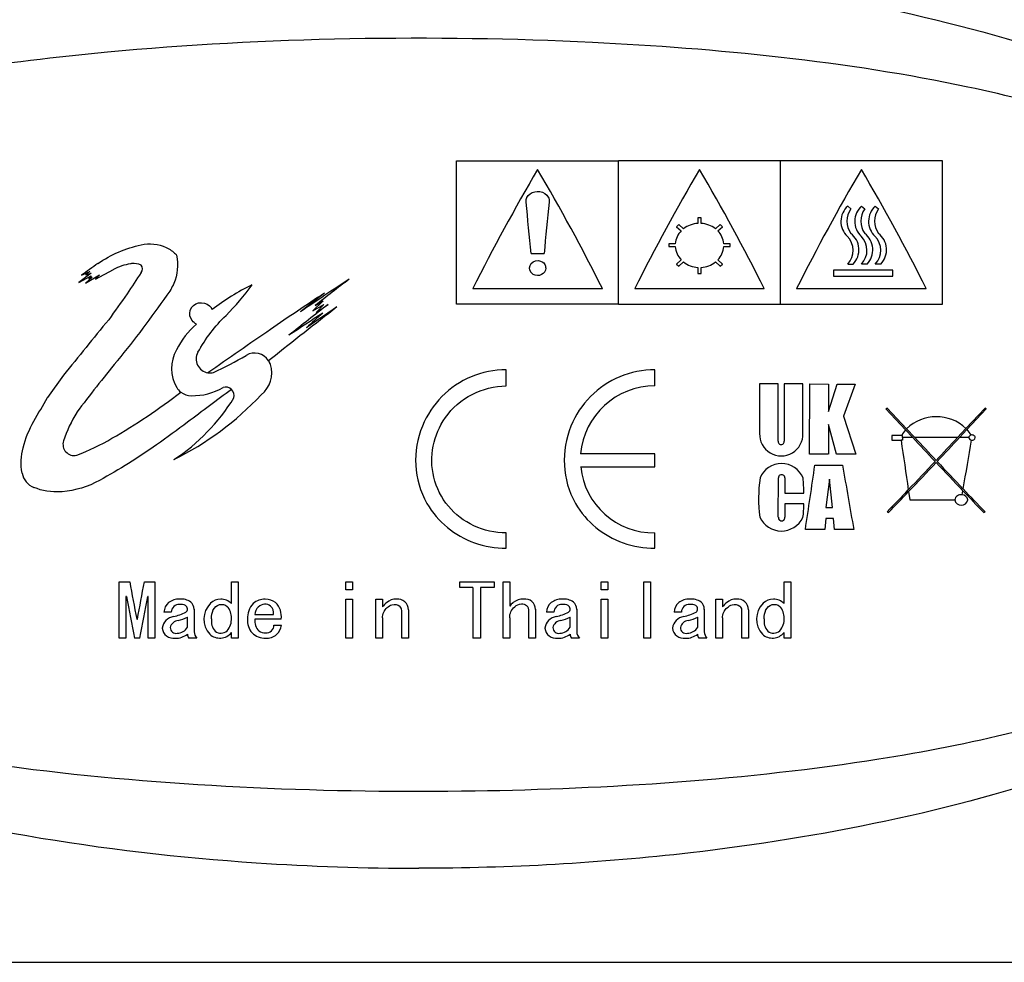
# Model space of a CAD drawing. Header units: millimetres. Extents: x -201 to 202, y 143 to 428.
# Tile 13 of 15: x 146 to 176, y 382 to 411. Entities that reach past the tile are written whole.
import ezdxf

# ---------------------------------------------------------------- set-up
doc = ezdxf.new("R2010")
doc.units = ezdxf.units.MM
doc.header["$LTSCALE"] = 0.25
doc.layers.add('CABLE TAG (BLUE)', color=7, linetype='Continuous')
doc.layers.add('FORM', color=7, linetype='Continuous')

msp = doc.modelspace()

# ---------------------------------------------------------------- linework, layer by layer
at = {"layer": 'CABLE TAG (BLUE)', "lineweight": 25}
for p, q in [((159.371, 406.561), (164.371, 406.561)), ((159.371, 402.133), (159.371, 406.561)), ((169.371, 406.561), (164.371, 406.561)), ((164.371, 402.133), (164.371, 406.561)), ((174.371, 406.561), (169.371, 406.561)), ((169.371, 402.133), (169.371, 406.561)), ((174.371, 402.133), (174.371, 406.561)), ((171.545, 405.073), (171.447, 405.157)), ((171.874, 405.157), (171.972, 405.073)), ((172.3, 405.157), (172.398, 405.073)), ((166.921, 404.799), (166.821, 404.799)), ((166.821, 404.799), (166.821, 404.622)), ((166.921, 404.622), (166.921, 404.799)), ((166.235, 404.586), (166.164, 404.523)), ((166.164, 404.523), (166.307, 404.396)), ((166.377, 404.459), (166.235, 404.586)), ((167.508, 404.586), (167.365, 404.459)), ((167.436, 404.396), (167.578, 404.523)), ((167.578, 404.523), (167.508, 404.586)), ((166.123, 403.997), (165.921, 403.997)), ((165.921, 403.997), (165.921, 403.907)), ((165.921, 403.907), (166.123, 403.907)), ((167.821, 403.997), (167.619, 403.997)), ((167.619, 403.907), (167.821, 403.907)), ((167.821, 403.907), (167.821, 403.997)), ((161.671, 403.692), (162.071, 403.692)), ((166.307, 403.5), (166.164, 403.368)), ((166.164, 403.368), (166.235, 403.302)), ((166.235, 403.302), (166.377, 403.435)), ((166.821, 403.264), (166.821, 403.076)), ((166.921, 403.076), (166.921, 403.264)), ((167.365, 403.435), (167.508, 403.302)), ((167.578, 403.368), (167.436, 403.5)), ((167.508, 403.302), (167.578, 403.368)), ((171.447, 403.368), (171.618, 403.368)), ((172.045, 403.368), (171.874, 403.368)), ((172.47, 403.368), (172.3, 403.368)), ((148.082, 403.089), (147.708, 402.803)), ((147.708, 402.803), (148.082, 403.006)), ((147.783, 403.022), (148.04, 403.143)), ((147.908, 402.783), (148.343, 403.032)), ((148.115, 402.964), (147.908, 402.783)), ((148.04, 403.143), (147.923, 403.032)), ((147.923, 403.032), (148.082, 403.089)), ((148.082, 403.006), (148.016, 402.928)), ((148.016, 402.928), (148.115, 402.964)), ((148.222, 402.906), (148.771, 403.202)), ((148.343, 403.032), (148.222, 402.906)), ((166.821, 403.076), (166.921, 403.076)), ((171.005, 403.179), (171.005, 402.992)), ((172.841, 403.179), (171.005, 403.179)), ((171.005, 402.992), (172.841, 402.992)), ((172.841, 402.992), (172.841, 403.179)), ((159.871, 402.611), (163.871, 402.611)), ((164.871, 402.611), (168.871, 402.611)), ((169.871, 402.611), (173.871, 402.611)), ((155.249, 402.236), (154.932, 401.927)), ((154.932, 401.927), (155.266, 402.122)), ((155.005, 402.094), (155.249, 402.236)), ((155.266, 402.122), (155.036, 401.876)), ((155.036, 401.876), (155.4, 402.122)), ((164.371, 402.133), (159.371, 402.133)), ((164.371, 402.133), (169.371, 402.133)), ((169.371, 402.133), (174.371, 402.133)), ((153.65, 400.448), (153.565, 400.383)), ((147.231, 399.935), (146.733, 399.247)), ((160.905, 399.606), (160.905, 400.104)), ((165.493, 399.606), (165.493, 400.104)), ((168.726, 399.67), (168.726, 398.14)), ((169.303, 399.67), (168.726, 399.67)), ((169.303, 397.9), (169.303, 399.669)), ((169.487, 399.669), (169.482, 397.9)), ((170.064, 399.667), (169.487, 399.669)), ((170.065, 398.14), (170.064, 399.667)), ((170.272, 397.495), (170.274, 399.667)), ((170.274, 399.667), (170.85, 399.664)), ((170.85, 398.813), (171.126, 399.665)), ((170.85, 399.664), (170.85, 398.813)), ((171.126, 399.665), (171.677, 399.665)), ((171.677, 399.665), (171.322, 398.675)), ((171.322, 398.675), (171.702, 397.497)), ((172.668, 398.919), (172.628, 398.894)), ((172.628, 398.894), (173.232, 398.249)), ((173.263, 398.283), (172.668, 398.919)), ((175.688, 398.919), (175.101, 398.291)), ((175.132, 398.257), (175.728, 398.894)), ((175.728, 398.894), (175.688, 398.919)), ((170.85, 398.414), (170.85, 397.495)), ((171.099, 397.495), (170.85, 398.414)), ((173.114, 398.076), (172.808, 398.076)), ((172.808, 398.076), (172.808, 397.931)), ((173.144, 398.076), (173.114, 398.076)), ((173.144, 398.011), (173.144, 398.076)), ((173.232, 398.249), (173.455, 398.011)), ((173.517, 398.011), (173.263, 398.283)), ((175.101, 398.291), (174.839, 398.011)), ((174.901, 398.011), (175.132, 398.257)), ((172.808, 397.931), (173.095, 397.931)), ((173.144, 397.931), (173.095, 397.931)), ((173.144, 398.011), (173.144, 397.931)), ((173.455, 398.011), (173.144, 398.011)), ((174.839, 398.011), (173.517, 398.011)), ((175.187, 398.011), (174.901, 398.011)), ((165.493, 397.509), (163.201, 397.509)), ((165.493, 397.112), (165.493, 397.509)), ((170.849, 397.495), (170.272, 397.495)), ((171.702, 397.497), (171.099, 397.495)), ((170.436, 397.157), (171.289, 397.157)), ((163.201, 397.112), (165.493, 397.112)), ((169.305, 395.554), (169.308, 396.765)), ((169.505, 396.765), (169.51, 396.293)), ((170.888, 396.724), (170.772, 395.855)), ((170.978, 395.855), (170.888, 396.724)), ((169.51, 396.293), (170.088, 396.293)), ((173.327, 396.343), (173.365, 396.085)), ((174.983, 396.241), (175.005, 396.368)), ((170.088, 395.966), (169.51, 395.966)), ((169.51, 395.966), (169.51, 395.554)), ((173.365, 396.085), (174.756, 396.085)), ((170.772, 395.855), (170.978, 395.855)), ((172.668, 395.721), (172.708, 395.698)), ((175.648, 395.698), (175.688, 395.721)), ((170.771, 395.508), (170.737, 395.172)), ((171.005, 395.508), (170.771, 395.508)), ((171.039, 395.172), (171.005, 395.508)), ((160.905, 394.598), (160.905, 395.07)), ((165.493, 394.598), (165.493, 395.07)), ((170.737, 395.172), (170.14, 395.172)), ((171.636, 395.172), (171.039, 395.172)), ((148.947, 391.817), (148.947, 393.554)), ((148.947, 393.554), (149.275, 393.554)), ((149.726, 393.554), (150.055, 393.554)), ((150.055, 393.554), (150.055, 391.817)), ((152.414, 392.887), (152.414, 393.554)), ((152.414, 393.554), (152.619, 393.554)), ((152.619, 393.554), (152.619, 391.817)), ((155.952, 393.554), (156.158, 393.554)), ((155.952, 393.314), (155.952, 393.554)), ((156.158, 393.554), (156.158, 393.314)), ((159.471, 393.554), (160.527, 393.554)), ((159.471, 393.379), (159.471, 393.554)), ((160.527, 393.554), (160.527, 393.379)), ((160.804, 393.554), (161.009, 393.554)), ((160.804, 391.817), (160.804, 393.554)), ((161.009, 393.554), (161.009, 392.806)), ((163.83, 393.554), (164.035, 393.554)), ((163.83, 393.314), (163.83, 393.554)), ((164.035, 393.554), (164.035, 393.314)), ((165.153, 393.554), (165.358, 393.554)), ((165.153, 391.817), (165.153, 393.554)), ((165.358, 393.554), (165.358, 391.817)), ((169.482, 393.554), (169.687, 393.554)), ((169.482, 392.887), (169.482, 393.554)), ((169.687, 393.554), (169.687, 391.817)), ((156.158, 393.314), (155.952, 393.314)), ((159.871, 393.379), (159.471, 393.379)), ((159.871, 393.379), (159.871, 391.817)), ((160.107, 393.379), (160.107, 391.817)), ((160.527, 393.379), (160.107, 393.379)), ((164.035, 393.314), (163.83, 393.314)), ((149.173, 393.104), (149.152, 393.104)), ((149.152, 393.104), (149.152, 391.817)), ((149.849, 393.104), (149.829, 393.104)), ((149.849, 391.817), (149.849, 393.104)), ((155.952, 391.817), (155.952, 393.022)), ((155.952, 393.022), (156.158, 393.022)), ((156.158, 393.022), (156.158, 391.817)), ((156.876, 391.817), (156.876, 393.022)), ((156.876, 393.022), (157.081, 393.022)), ((157.081, 393.022), (157.081, 392.788)), ((163.83, 393.022), (164.035, 393.022)), ((163.83, 391.817), (163.83, 393.022)), ((164.035, 393.022), (164.035, 391.817)), ((167.379, 393.022), (167.584, 393.022)), ((167.379, 391.817), (167.379, 393.022)), ((167.584, 393.022), (167.584, 392.788)), ((150.557, 392.618), (150.332, 392.618)), ((151.265, 392.708), (151.265, 392.014)), ((157.676, 391.817), (157.676, 392.672)), ((157.881, 392.69), (157.881, 391.817)), ((161.604, 391.817), (161.604, 392.645)), ((161.809, 392.708), (161.809, 391.817)), ((162.373, 392.618), (162.148, 392.618)), ((163.081, 392.708), (163.081, 392.014)), ((166.312, 392.618), (166.086, 392.618)), ((167.02, 392.708), (167.02, 392.014)), ((168.179, 391.817), (168.179, 392.672)), ((168.384, 392.69), (168.384, 391.817)), ((149.49, 392.406), (149.511, 392.406)), ((151.06, 392.152), (151.06, 392.468)), ((153.142, 392.547), (153.716, 392.547)), ((153.952, 392.406), (153.142, 392.406)), ((157.081, 392.441), (157.081, 391.817)), ((161.009, 392.45), (161.009, 391.817)), ((162.876, 392.152), (162.876, 392.468)), ((166.815, 392.152), (166.815, 392.468)), ((167.584, 392.441), (167.584, 391.817)), ((152.414, 391.817), (152.414, 391.988)), ((153.727, 392.222), (153.963, 392.222)), ((169.482, 391.817), (169.482, 391.988)), ((149.152, 391.817), (148.947, 391.817)), ((149.583, 391.817), (149.419, 391.817)), ((150.055, 391.817), (149.849, 391.817)), ((151.347, 391.817), (151.101, 391.817)), ((152.619, 391.817), (152.414, 391.817)), ((156.158, 391.817), (155.952, 391.817)), ((157.081, 391.817), (156.876, 391.817)), ((157.881, 391.817), (157.676, 391.817)), ((160.107, 391.817), (159.871, 391.817)), ((161.009, 391.817), (160.804, 391.817)), ((161.809, 391.817), (161.604, 391.817)), ((163.163, 391.817), (162.917, 391.817)), ((164.035, 391.817), (163.83, 391.817)), ((165.358, 391.817), (165.153, 391.817)), ((167.102, 391.817), (166.856, 391.817)), ((167.584, 391.817), (167.379, 391.817)), ((168.384, 391.817), (168.179, 391.817)), ((169.687, 391.817), (169.482, 391.817))]:
    msp.add_line(p, q, dxfattribs=at)
at = {"layer": 'CABLE TAG (BLUE)', "lineweight": 18}
for p, q in [((159.371, 406.561), (164.371, 406.561)), ((159.371, 402.133), (159.371, 406.561)), ((169.371, 406.561), (164.371, 406.561)), ((164.371, 402.133), (164.371, 406.561)), ((174.371, 406.561), (169.371, 406.561)), ((169.371, 402.133), (169.371, 406.561)), ((174.371, 402.133), (174.371, 406.561)), ((171.545, 405.073), (171.447, 405.157)), ((171.874, 405.157), (171.972, 405.073)), ((172.3, 405.157), (172.398, 405.073)), ((166.921, 404.799), (166.821, 404.799)), ((166.821, 404.799), (166.821, 404.622)), ((166.921, 404.622), (166.921, 404.799)), ((166.235, 404.586), (166.164, 404.523)), ((166.164, 404.523), (166.307, 404.396)), ((166.377, 404.459), (166.235, 404.586)), ((167.508, 404.586), (167.365, 404.459)), ((167.436, 404.396), (167.578, 404.523)), ((167.578, 404.523), (167.508, 404.586)), ((166.123, 403.997), (165.921, 403.997)), ((165.921, 403.997), (165.921, 403.907)), ((165.921, 403.907), (166.123, 403.907)), ((167.821, 403.997), (167.619, 403.997)), ((167.619, 403.907), (167.821, 403.907)), ((167.821, 403.907), (167.821, 403.997)), ((161.671, 403.692), (162.071, 403.692)), ((166.307, 403.5), (166.164, 403.368)), ((166.164, 403.368), (166.235, 403.302)), ((166.235, 403.302), (166.377, 403.435)), ((166.821, 403.264), (166.821, 403.076)), ((166.921, 403.076), (166.921, 403.264)), ((167.365, 403.435), (167.508, 403.302)), ((167.578, 403.368), (167.436, 403.5)), ((167.508, 403.302), (167.578, 403.368)), ((171.447, 403.368), (171.618, 403.368)), ((172.045, 403.368), (171.874, 403.368)), ((172.47, 403.368), (172.3, 403.368)), ((148.082, 403.089), (147.708, 402.803)), ((147.708, 402.803), (148.082, 403.006)), ((147.783, 403.022), (148.04, 403.143)), ((147.908, 402.783), (148.343, 403.032)), ((148.115, 402.964), (147.908, 402.783)), ((148.04, 403.143), (147.923, 403.032)), ((147.923, 403.032), (148.082, 403.089)), ((148.082, 403.006), (148.016, 402.928)), ((148.016, 402.928), (148.115, 402.964)), ((148.222, 402.906), (148.771, 403.202)), ((148.343, 403.032), (148.222, 402.906)), ((166.821, 403.076), (166.921, 403.076)), ((171.005, 403.179), (171.005, 402.992)), ((172.841, 403.179), (171.005, 403.179)), ((171.005, 402.992), (172.841, 402.992)), ((172.841, 402.992), (172.841, 403.179)), ((159.871, 402.611), (163.871, 402.611)), ((164.871, 402.611), (168.871, 402.611)), ((169.871, 402.611), (173.871, 402.611)), ((155.249, 402.236), (154.932, 401.927)), ((154.932, 401.927), (155.266, 402.122)), ((155.005, 402.094), (155.249, 402.236)), ((155.266, 402.122), (155.036, 401.876)), ((155.036, 401.876), (155.4, 402.122)), ((164.371, 402.133), (159.371, 402.133)), ((164.371, 402.133), (169.371, 402.133)), ((169.371, 402.133), (174.371, 402.133)), ((153.65, 400.448), (153.565, 400.383)), ((147.231, 399.935), (146.733, 399.247)), ((160.905, 399.606), (160.905, 400.104)), ((165.493, 399.606), (165.493, 400.104)), ((169.303, 399.67), (168.726, 399.67)), ((168.726, 399.67), (168.726, 398.14)), ((169.303, 397.9), (169.303, 399.669)), ((169.487, 399.669), (169.482, 397.9)), ((170.064, 399.667), (169.487, 399.669)), ((170.065, 398.14), (170.064, 399.667)), ((170.272, 397.495), (170.274, 399.667)), ((170.274, 399.667), (170.85, 399.664)), ((170.85, 398.813), (171.126, 399.665)), ((170.85, 399.664), (170.85, 398.813)), ((171.126, 399.665), (171.677, 399.665)), ((171.677, 399.665), (171.322, 398.675)), ((171.322, 398.675), (171.702, 397.497)), ((172.668, 398.919), (172.628, 398.894)), ((172.628, 398.894), (173.232, 398.249)), ((173.263, 398.283), (172.668, 398.919)), ((175.688, 398.919), (175.101, 398.291)), ((175.132, 398.257), (175.728, 398.894)), ((175.728, 398.894), (175.688, 398.919)), ((170.85, 398.414), (170.85, 397.495)), ((171.099, 397.495), (170.85, 398.414)), ((173.114, 398.076), (172.808, 398.076)), ((172.808, 398.076), (172.808, 397.931)), ((173.144, 398.076), (173.114, 398.076)), ((173.144, 398.011), (173.144, 398.076)), ((173.232, 398.249), (173.455, 398.011)), ((173.517, 398.011), (173.263, 398.283)), ((175.101, 398.291), (174.839, 398.011)), ((174.901, 398.011), (175.132, 398.257)), ((172.808, 397.931), (173.095, 397.931)), ((173.144, 397.931), (173.095, 397.931)), ((173.144, 398.011), (173.144, 397.931)), ((173.455, 398.011), (173.144, 398.011)), ((174.839, 398.011), (173.517, 398.011)), ((175.187, 398.011), (174.901, 398.011)), ((165.493, 397.509), (163.201, 397.509)), ((165.493, 397.112), (165.493, 397.509)), ((170.849, 397.495), (170.272, 397.495)), ((171.702, 397.497), (171.099, 397.495)), ((170.436, 397.157), (171.289, 397.157)), ((163.201, 397.112), (165.493, 397.112)), ((169.305, 395.554), (169.308, 396.765)), ((169.505, 396.765), (169.51, 396.293)), ((170.888, 396.724), (170.772, 395.855)), ((170.978, 395.855), (170.888, 396.724)), ((169.51, 396.293), (170.088, 396.293)), ((173.327, 396.343), (173.365, 396.085)), ((174.983, 396.241), (175.005, 396.368)), ((170.088, 395.966), (169.51, 395.966)), ((169.51, 395.966), (169.51, 395.554)), ((173.365, 396.085), (174.756, 396.085)), ((170.772, 395.855), (170.978, 395.855)), ((172.668, 395.721), (172.708, 395.698)), ((175.648, 395.698), (175.688, 395.721)), ((170.771, 395.508), (170.737, 395.172)), ((171.005, 395.508), (170.771, 395.508)), ((171.039, 395.172), (171.005, 395.508)), ((160.905, 394.598), (160.905, 395.07)), ((165.493, 394.598), (165.493, 395.07)), ((170.737, 395.172), (170.14, 395.172)), ((171.636, 395.172), (171.039, 395.172)), ((148.947, 391.817), (148.947, 393.554)), ((148.947, 393.554), (149.275, 393.554)), ((149.726, 393.554), (150.055, 393.554)), ((150.055, 393.554), (150.055, 391.817)), ((152.414, 392.887), (152.414, 393.554)), ((152.414, 393.554), (152.619, 393.554)), ((152.619, 393.554), (152.619, 391.817)), ((155.952, 393.554), (156.158, 393.554)), ((155.952, 393.314), (155.952, 393.554)), ((156.158, 393.554), (156.158, 393.314)), ((159.471, 393.554), (160.527, 393.554)), ((159.471, 393.379), (159.471, 393.554)), ((160.527, 393.554), (160.527, 393.379)), ((160.804, 393.554), (161.009, 393.554)), ((160.804, 391.817), (160.804, 393.554)), ((161.009, 393.554), (161.009, 392.806)), ((163.83, 393.554), (164.035, 393.554)), ((163.83, 393.314), (163.83, 393.554)), ((164.035, 393.554), (164.035, 393.314)), ((165.153, 393.554), (165.358, 393.554)), ((165.153, 391.817), (165.153, 393.554)), ((165.358, 393.554), (165.358, 391.817)), ((169.482, 393.554), (169.687, 393.554)), ((169.482, 392.887), (169.482, 393.554)), ((169.687, 393.554), (169.687, 391.817)), ((156.158, 393.314), (155.952, 393.314)), ((159.871, 393.379), (159.471, 393.379)), ((159.871, 393.379), (159.871, 391.817)), ((160.107, 393.379), (160.107, 391.817)), ((160.527, 393.379), (160.107, 393.379)), ((164.035, 393.314), (163.83, 393.314)), ((149.173, 393.104), (149.152, 393.104)), ((149.152, 393.104), (149.152, 391.817)), ((149.849, 393.104), (149.829, 393.104)), ((149.849, 391.817), (149.849, 393.104)), ((155.952, 391.817), (155.952, 393.022)), ((155.952, 393.022), (156.158, 393.022)), ((156.158, 393.022), (156.158, 391.817)), ((156.876, 391.817), (156.876, 393.022)), ((156.876, 393.022), (157.081, 393.022)), ((157.081, 393.022), (157.081, 392.788)), ((163.83, 393.022), (164.035, 393.022)), ((163.83, 391.817), (163.83, 393.022)), ((164.035, 393.022), (164.035, 391.817)), ((167.379, 393.022), (167.584, 393.022)), ((167.379, 391.817), (167.379, 393.022)), ((167.584, 393.022), (167.584, 392.788)), ((150.557, 392.618), (150.332, 392.618)), ((151.265, 392.708), (151.265, 392.014)), ((157.676, 391.817), (157.676, 392.672)), ((157.881, 392.69), (157.881, 391.817)), ((161.604, 391.817), (161.604, 392.645)), ((161.809, 392.708), (161.809, 391.817)), ((162.373, 392.618), (162.148, 392.618)), ((163.081, 392.708), (163.081, 392.014)), ((166.312, 392.618), (166.086, 392.618)), ((167.02, 392.708), (167.02, 392.014)), ((168.179, 391.817), (168.179, 392.672)), ((168.384, 392.69), (168.384, 391.817)), ((149.49, 392.406), (149.511, 392.406)), ((151.06, 392.152), (151.06, 392.468)), ((153.142, 392.547), (153.716, 392.547)), ((153.952, 392.406), (153.142, 392.406)), ((157.081, 392.441), (157.081, 391.817)), ((161.009, 392.45), (161.009, 391.817)), ((162.876, 392.152), (162.876, 392.468)), ((166.815, 392.152), (166.815, 392.468)), ((167.584, 392.441), (167.584, 391.817)), ((152.414, 391.817), (152.414, 391.988)), ((153.727, 392.222), (153.963, 392.222)), ((169.482, 391.817), (169.482, 391.988)), ((149.152, 391.817), (148.947, 391.817)), ((149.583, 391.817), (149.419, 391.817)), ((150.055, 391.817), (149.849, 391.817)), ((151.347, 391.817), (151.101, 391.817)), ((152.619, 391.817), (152.414, 391.817)), ((156.158, 391.817), (155.952, 391.817)), ((157.081, 391.817), (156.876, 391.817)), ((157.881, 391.817), (157.676, 391.817)), ((160.107, 391.817), (159.871, 391.817)), ((161.009, 391.817), (160.804, 391.817)), ((161.809, 391.817), (161.604, 391.817)), ((163.163, 391.817), (162.917, 391.817)), ((164.035, 391.817), (163.83, 391.817)), ((165.358, 391.817), (165.153, 391.817)), ((167.102, 391.817), (166.856, 391.817)), ((167.584, 391.817), (167.379, 391.817)), ((168.384, 391.817), (168.179, 391.817)), ((169.687, 391.817), (169.482, 391.817))]:
    msp.add_line(p, q, dxfattribs=at)
at = {"layer": 'CABLE TAG (BLUE)', "lineweight": 25}
for centre, radius, start, end in [((215.145, 374.921), 61.822, 149.51158, 153.39085), ((108.471, 374.853), 61.966, 26.61295, 30.48321), ((220.145, 374.921), 61.822, 149.51158, 153.39085), ((113.471, 374.853), 61.966, 26.61295, 30.48321), ((225.145, 374.921), 61.822, 149.51158, 153.39085), ((118.471, 374.853), 61.966, 26.61295, 30.48321), ((396.666, 381.356), 235.656, 174.17253, 174.56111), ((171.871, 404.687), 0.633, 132.0134, 226.5442), ((172.081, 404.694), 0.657, 144.7318, 215.2682), ((172.299, 404.687), 0.633, 132.055, 226.5026), ((172.508, 404.694), 0.656, 144.7241, 215.2756), ((172.724, 404.687), 0.633, 132.055, 226.5026), ((172.933, 404.694), 0.656, 144.7241, 215.2756), ((166.862, 403.824), 0.799, 92.9519, 127.3508), ((166.88, 403.824), 0.799, 52.6488, 87.0486), ((166.757, 403.947), 0.636, 135.0552, 175.4661), ((166.985, 403.947), 0.636, 4.544, 44.9348), ((171.002, 403.792), 0.615, 316.4415, 45.119), ((171.156, 403.809), 0.638, 316.3459, 52.4632), ((171.428, 403.792), 0.615, 316.4572, 45.1035), ((171.583, 403.809), 0.639, 316.3727, 52.4366), ((171.854, 403.792), 0.615, 316.4572, 45.1035), ((172.008, 403.809), 0.639, 316.3727, 52.4366), ((166.784, 403.961), 0.663, 184.6652, 223.9823), ((166.958, 403.961), 0.664, 316.0317, 355.3207), ((203.897, 325.611), 95.609, 125.56311, 125.9378), ((149.501, 403.221), 0.168, 318.7071, 41.2929), ((166.867, 404.046), 0.783, 231.3032, 266.6465), ((166.875, 404.047), 0.784, 273.3778, 308.6724), ((225.185, 353.737), 90.259, 146.83712, 147.34058), ((237.478, 279.73), 147.654, 123.46561, 124.16881), ((231.929, 303.546), 125.016, 127.36634, 127.97488), ((155.99, 396.617), 6.779, 115.6993, 127.9729), ((238.939, 337.32), 110.882, 144.03192, 144.53787), ((196.421, 339.594), 75.136, 123.19314, 124.72046), ((230.351, 305.287), 122.797, 127.68249, 128.11798), ((271.365, 253.302), 188.437, 127.87603, 128.65925), ((253.959, 275.771), 160.245, 127.95583, 128.50497), ((248.219, 265.111), 165.273, 124.05285, 124.44632), ((268.384, 228.124), 207.328, 123.07568, 123.42009), ((241.99, 304.769), 130.2, 131.78381, 132.08015), ((290.336, 284.999), 183.547, 140.54031, 141.23022), ((152.897, 399.67), 2.414, 130.175, 154.3218), ((311.474, 171.459), 278.866, 124.47423, 124.95815), ((151.682, 400.141), 1.12, 149.1381, 211.4287), ((151.76, 400.437), 0.433, 151.3022, 260.655), ((146.284, 411.758), 12.999, 295.4056, 300.4245), ((153.13, 400.104), 0.517, 32.7132, 120.6075), ((152.807, 400.003), 0.855, 307.994, 18.3251), ((153.124, 400.103), 0.523, 18.7875, 32.3702), ((151.762, 400.443), 0.438, 260.5485, 283.1115), ((151.173, 399.83), 0.523, 211.3832, 232.0621), ((151.223, 401.154), 1.85, 268.7619, 300.3152), ((152.237, 399.305), 0.265, 46.346, 107.6579), ((165.491, 397.307), 2.299, 89.9699, 174.9512), ((146.386, 405.888), 9.554, 296.4215, 316.6428), ((151.177, 399.831), 0.526, 231.8344, 270.6836), ((152.23, 399.302), 0.271, 346.1671, 45.8186), ((147.249, 402.488), 6.17, 303.3131, 328.2049), ((151.225, 396.593), 4.206, 148.5051, 161.7556), ((174.186, 397.324), 1.331, 46.5871, 133.9041), ((169.396, 398.114), 0.67, 177.7437, 2.2596), ((173.909, 397.662), 0.896, 139.0638, 152.4286), ((174.455, 397.657), 0.905, 28.3432, 41.5682), ((175.271, 398.004), 0.0844, 103.7389, 175.519), ((175.29, 397.996), 0.0978, 8.4262, 113.476), ((147.561, 397.802), 0.348, 161.8024, 282.9746), ((169.392, 397.886), 0.0904, 171.0214, 8.9787), ((805.234, 489.419), 638.724, 188.235075, 188.373891), ((423.546, 632.179), 342.609, 223.11671, 223.28579), ((452.541, 659.341), 382.293, 223.12457, 223.26926), ((-94.967, 650.682), 369.646, 316.72868, 316.87832), ((-75.2, 632.189), 342.623, 316.71421, 316.88328), ((-370.67, 490.892), 553.801, 350.17838, 350.33665), ((175.275, 398.019), 0.0883, 185.6149, 269.0856), ((175.293, 398.024), 0.0951, 258.2161, 351.862), ((169.404, 396.488), 0.72, 22.6779, 157.3229), ((-183.447, 448.886), 357.643, 351.36212, 351.68371), ((478.862, 449.889), 312.061, 189.72834, 190.09847), ((25.602, 537.139), 204.029, 316.38582, 316.72383), ((29.137, 533.85), 199.246, 316.35907, 316.71466), ((320.024, 534.618), 200.358, 223.28732, 223.63111), ((323.705, 538.037), 205.337, 223.27688, 223.60366), ((146.543, 397.03), 0.604, 190.7797, 247.9018), ((165.451, 397.33), 2.26, 185.5328, 271.0484), ((169.407, 396.767), 0.0986, 359.9244, 181.1022), ((173.231, 396.123), 4.536, 171.8645, 187.2087), ((167.009, 396.404), 3.081, 357.933, 6.724), ((64.712, 499.925), 150.043, 316.0133, 316.37246), ((71.634, 493.343), 140.536, 315.98847, 316.3533), ((174.94, 396.059), 0.187, 76.8497, 172.0541), ((174.983, 396.067), 0.173, 5.8308, 90.1853), ((279.256, 495.766), 144.042, 223.63502, 224.00453), ((284.127, 500.388), 150.712, 223.61607, 223.98601), ((168.266, 395.862), 1.825, 349.8397, 3.2708), ((174.956, 396.126), 0.204, 191.5511, 348.4396), ((169.4, 395.862), 0.736, 204.7052, 334.1054), ((169.408, 395.543), 0.103, 173.6596, 6.3406), ((272.609, 416.101), 125.378, 190.35983, 190.89361), ((27.512, 415.891), 124.239, 349.10366, 349.64232), ((258.003, 413.247), 110.679, 190.48584, 191.16438), ((40.226, 413.394), 111.465, 348.83836, 349.51212), ((150.744, 392.601), 0.413, 130.64, 177.5327), ((150.786, 392.527), 0.496, 86.7932, 128.7464), ((150.861, 392.487), 0.538, 55.8841, 95.0404), ((150.976, 392.711), 0.289, 359.3151, 49.8221), ((152.261, 392.405), 0.695, 135.147, 222.4032), ((152.09, 392.548), 0.474, 90.5533, 132.8377), ((152.083, 392.552), 0.47, 45.3802, 89.7515), ((153.53, 392.456), 0.615, 135.5103, 184.6258), ((153.45, 392.478), 0.544, 88.9698, 131.336), ((153.478, 392.53), 0.341, 96.4298, 133.0521), ((153.454, 392.611), 0.259, 49.0473, 93.3243), ((153.461, 392.504), 0.518, 52.253, 90.0718), ((153.369, 392.49), 0.589, 351.8206, 46.0766), ((157.908, 392.102), 1.074, 130.944, 140.3444), ((157.498, 392.571), 0.451, 88.2247, 130.6138), ((157.546, 392.689), 0.335, 0.0817, 95.8984), ((161.838, 392.121), 1.076, 132.494, 140.4315), ((161.417, 392.542), 0.481, 87.2256, 129.3518), ((161.486, 392.702), 0.323, 0.9586, 98.1557), ((162.56, 392.601), 0.413, 130.64, 177.5327), ((162.602, 392.527), 0.496, 86.7932, 128.7464), ((162.677, 392.487), 0.538, 55.8841, 95.0404), ((162.792, 392.711), 0.289, 359.3151, 49.8221), ((166.499, 392.601), 0.413, 130.64, 177.5327), ((166.541, 392.527), 0.496, 86.7932, 128.7464), ((166.616, 392.487), 0.538, 55.8841, 95.0404), ((166.731, 392.711), 0.289, 359.3151, 49.8221), ((168.411, 392.102), 1.074, 130.944, 140.3444), ((168.001, 392.571), 0.451, 88.2247, 130.6138), ((168.049, 392.689), 0.335, 0.0817, 95.8984), ((169.328, 392.405), 0.695, 135.147, 222.4032), ((169.158, 392.548), 0.474, 90.5533, 132.8377), ((169.151, 392.552), 0.47, 45.3802, 89.7515), ((150.806, 392.611), 0.249, 88.1729, 178.3954), ((150.286, 394.071), 1.622, 282.1908, 296.4286), ((150.843, 392.518), 0.343, 63.07, 94.8914), ((150.935, 392.718), 0.124, 306.661, 59.0522), ((151.95, 392.47), 0.465, 355.4169, 44.7648), ((153.503, 392.526), 0.361, 135.5892, 176.6593), ((153.429, 392.591), 0.29, 351.4339, 47.8521), ((157.503, 392.674), 0.172, 359.2749, 50.0047), ((161.378, 392.658), 0.227, 356.7476, 46.9962), ((162.622, 392.611), 0.249, 88.1729, 178.3954), ((162.103, 394.071), 1.622, 282.1908, 296.4286), ((162.659, 392.518), 0.343, 63.07, 94.8914), ((162.751, 392.718), 0.124, 306.661, 59.0522), ((166.561, 392.611), 0.249, 88.1729, 178.3954), ((166.041, 394.071), 1.622, 282.1908, 296.4286), ((166.598, 392.518), 0.343, 63.07, 94.8914), ((166.69, 392.718), 0.124, 306.661, 59.0522), ((168.007, 392.674), 0.172, 359.2749, 50.0047), ((169.018, 392.47), 0.465, 355.4169, 44.7648), ((150.688, 392.079), 0.41, 98.2547, 173.4065), ((150.788, 392.096), 0.266, 93.4009, 169.7358), ((150.396, 393.83), 1.515, 284.4028, 295.995), ((152.297, 392.353), 0.502, 172.9421, 219.836), ((151.93, 392.385), 0.486, 316.1336, 5.5655), ((153.445, 392.348), 0.532, 173.709, 272.7371), ((153.559, 392.342), 0.422, 171.3052, 225.8525), ((162.504, 392.079), 0.41, 98.2547, 173.4065), ((162.605, 392.096), 0.266, 93.4009, 169.7358), ((162.212, 393.83), 1.515, 284.4028, 295.995), ((166.443, 392.079), 0.41, 98.2547, 173.4065), ((166.543, 392.096), 0.266, 93.4009, 169.7358), ((166.151, 393.83), 1.515, 284.4028, 295.995), ((169.365, 392.353), 0.502, 172.9421, 219.836), ((168.998, 392.385), 0.486, 316.1336, 5.5655), ((150.628, 392.163), 0.35, 185.9761, 278.5279), ((150.702, 392.141), 0.175, 179.1883, 283.3147), ((150.73, 392.361), 0.39, 271.7569, 327.694), ((151.563, 392.022), 0.298, 181.5884, 223.5847), ((152.056, 392.282), 0.463, 228.2258, 320.6246), ((152.086, 392.253), 0.283, 231.8281, 313.5277), ((153.45, 392.289), 0.311, 233.469, 273.745), ((153.493, 392.212), 0.234, 264.409, 2.41), ((153.501, 392.276), 0.465, 311.4747, 353.3), ((162.445, 392.163), 0.35, 185.9761, 278.5279), ((162.518, 392.141), 0.175, 179.1883, 283.3147), ((162.546, 392.361), 0.39, 271.7569, 327.694), ((163.379, 392.022), 0.298, 181.5884, 223.5847), ((166.383, 392.163), 0.35, 185.9761, 278.5279), ((166.456, 392.141), 0.175, 179.1883, 283.3147), ((166.485, 392.361), 0.39, 271.7569, 327.694), ((167.318, 392.022), 0.298, 181.5884, 223.5847), ((169.123, 392.282), 0.463, 228.2258, 320.6246), ((169.154, 392.253), 0.283, 231.8281, 313.5277), ((150.698, 392.39), 0.574, 268.2503, 309.1372), ((151.224, 391.927), 0.166, 173.7019, 221.736), ((153.49, 392.327), 0.511, 267.782, 308.6026), ((162.514, 392.39), 0.574, 268.2503, 309.1372), ((163.041, 391.927), 0.166, 173.7019, 221.736), ((166.453, 392.39), 0.574, 268.2503, 309.1372), ((166.979, 391.927), 0.166, 173.7019, 221.736)]:
    msp.add_arc(centre, radius, start, end, dxfattribs=at)
at = {"layer": 'CABLE TAG (BLUE)', "lineweight": 18}
for centre, radius, start, end in [((215.145, 374.921), 61.822, 149.51158, 153.39085), ((108.471, 374.853), 61.966, 26.61295, 30.48321), ((220.145, 374.921), 61.822, 149.51158, 153.39085), ((113.471, 374.853), 61.966, 26.61295, 30.48321), ((225.145, 374.921), 61.822, 149.51158, 153.39085), ((118.471, 374.853), 61.966, 26.61295, 30.48321), ((396.666, 381.356), 235.656, 174.17253, 174.56111), ((171.871, 404.687), 0.633, 132.0134, 226.5442), ((172.081, 404.694), 0.657, 144.7318, 215.2682), ((172.299, 404.687), 0.633, 132.055, 226.5026), ((172.508, 404.694), 0.656, 144.7241, 215.2756), ((172.724, 404.687), 0.633, 132.055, 226.5026), ((172.933, 404.694), 0.656, 144.7241, 215.2756), ((166.862, 403.824), 0.799, 92.9519, 127.3508), ((166.88, 403.824), 0.799, 52.6488, 87.0486), ((166.757, 403.947), 0.636, 135.0552, 175.4661), ((166.985, 403.947), 0.636, 4.544, 44.9348), ((171.002, 403.792), 0.615, 316.4415, 45.119), ((171.156, 403.809), 0.638, 316.3459, 52.4632), ((171.428, 403.792), 0.615, 316.4572, 45.1035), ((171.583, 403.809), 0.639, 316.3727, 52.4366), ((171.854, 403.792), 0.615, 316.4572, 45.1035), ((172.008, 403.809), 0.639, 316.3727, 52.4366), ((166.784, 403.961), 0.663, 184.6652, 223.9823), ((166.958, 403.961), 0.664, 316.0317, 355.3207), ((203.897, 325.611), 95.609, 125.56311, 125.9378), ((149.501, 403.221), 0.168, 318.7071, 41.2929), ((166.867, 404.046), 0.783, 231.3032, 266.6465), ((166.875, 404.047), 0.784, 273.3778, 308.6724), ((225.185, 353.737), 90.259, 146.83712, 147.34058), ((237.478, 279.73), 147.654, 123.46561, 124.16881), ((231.929, 303.546), 125.016, 127.36634, 127.97488), ((155.99, 396.617), 6.779, 115.6993, 127.9729), ((238.939, 337.32), 110.882, 144.03192, 144.53787), ((196.421, 339.594), 75.136, 123.19314, 124.72046), ((230.351, 305.287), 122.797, 127.68249, 128.11798), ((271.365, 253.302), 188.437, 127.87603, 128.65925), ((253.959, 275.771), 160.245, 127.95583, 128.50497), ((248.219, 265.111), 165.273, 124.05285, 124.44632), ((268.384, 228.124), 207.328, 123.07568, 123.42009), ((241.99, 304.769), 130.2, 131.78381, 132.08015), ((290.336, 284.999), 183.547, 140.54031, 141.23022), ((152.897, 399.67), 2.414, 130.175, 154.3218), ((311.474, 171.459), 278.866, 124.47423, 124.95815), ((151.682, 400.141), 1.12, 149.1381, 211.4287), ((151.76, 400.437), 0.433, 151.3022, 260.655), ((146.284, 411.758), 12.999, 295.4056, 300.4245), ((153.13, 400.104), 0.517, 32.7132, 120.6075), ((152.807, 400.003), 0.855, 307.994, 18.3251), ((153.124, 400.103), 0.523, 18.7875, 32.3702), ((151.762, 400.443), 0.438, 260.5485, 283.1115), ((151.173, 399.83), 0.523, 211.3832, 232.0621), ((151.223, 401.154), 1.85, 268.7619, 300.3152), ((152.237, 399.305), 0.265, 46.346, 107.6579), ((165.491, 397.307), 2.299, 89.9699, 174.9512), ((146.386, 405.888), 9.554, 296.4215, 316.6428), ((151.177, 399.831), 0.526, 231.8344, 270.6836), ((152.23, 399.302), 0.271, 346.1671, 45.8186), ((147.249, 402.488), 6.17, 303.3131, 328.2049), ((151.225, 396.593), 4.206, 148.5051, 161.7556), ((174.186, 397.324), 1.331, 46.5871, 133.9041), ((169.396, 398.114), 0.67, 177.7437, 2.2596), ((173.909, 397.662), 0.896, 139.0638, 152.4286), ((174.455, 397.657), 0.905, 28.3432, 41.5682), ((175.271, 398.004), 0.0844, 103.7389, 175.519), ((175.29, 397.996), 0.0978, 8.4262, 113.476), ((147.561, 397.802), 0.348, 161.8024, 282.9746), ((169.392, 397.886), 0.0904, 171.0214, 8.9787), ((805.234, 489.419), 638.724, 188.235075, 188.373891), ((423.546, 632.179), 342.609, 223.11671, 223.28579), ((452.541, 659.341), 382.293, 223.12457, 223.26926), ((-94.967, 650.682), 369.646, 316.72868, 316.87832), ((-75.2, 632.189), 342.623, 316.71421, 316.88328), ((-370.67, 490.892), 553.801, 350.17838, 350.33665), ((175.275, 398.019), 0.0883, 185.6149, 269.0856), ((175.293, 398.024), 0.0951, 258.2161, 351.862), ((169.404, 396.488), 0.72, 22.6779, 157.3229), ((-183.447, 448.886), 357.643, 351.36212, 351.68371), ((478.862, 449.889), 312.061, 189.72834, 190.09847), ((25.602, 537.139), 204.029, 316.38582, 316.72383), ((29.137, 533.85), 199.246, 316.35907, 316.71466), ((320.024, 534.618), 200.358, 223.28732, 223.63111), ((323.705, 538.037), 205.337, 223.27688, 223.60366), ((146.543, 397.03), 0.604, 190.7797, 247.9018), ((165.451, 397.33), 2.26, 185.5328, 271.0484), ((169.407, 396.767), 0.0986, 359.9244, 181.1022), ((173.231, 396.123), 4.536, 171.8645, 187.2087), ((167.009, 396.404), 3.081, 357.933, 6.724), ((64.712, 499.925), 150.043, 316.0133, 316.37246), ((71.634, 493.343), 140.536, 315.98847, 316.3533), ((174.94, 396.059), 0.187, 76.8497, 172.0541), ((174.983, 396.067), 0.173, 5.8308, 90.1853), ((279.256, 495.766), 144.042, 223.63502, 224.00453), ((284.127, 500.388), 150.712, 223.61607, 223.98601), ((168.266, 395.862), 1.825, 349.8397, 3.2708), ((174.956, 396.126), 0.204, 191.5511, 348.4396), ((169.4, 395.862), 0.736, 204.7052, 334.1054), ((169.408, 395.543), 0.103, 173.6596, 6.3406), ((272.609, 416.101), 125.378, 190.35983, 190.89361), ((27.512, 415.891), 124.239, 349.10366, 349.64232), ((258.003, 413.247), 110.679, 190.48584, 191.16438), ((40.226, 413.394), 111.465, 348.83836, 349.51212), ((150.744, 392.601), 0.413, 130.64, 177.5327), ((150.786, 392.527), 0.496, 86.7932, 128.7464), ((150.861, 392.487), 0.538, 55.8841, 95.0404), ((150.976, 392.711), 0.289, 359.3151, 49.8221), ((152.261, 392.405), 0.695, 135.147, 222.4032), ((152.09, 392.548), 0.474, 90.5533, 132.8377), ((152.083, 392.552), 0.47, 45.3802, 89.7515), ((153.53, 392.456), 0.615, 135.5103, 184.6258), ((153.45, 392.478), 0.544, 88.9698, 131.336), ((153.478, 392.53), 0.341, 96.4298, 133.0521), ((153.454, 392.611), 0.259, 49.0473, 93.3243), ((153.461, 392.504), 0.518, 52.253, 90.0718), ((153.369, 392.49), 0.589, 351.8206, 46.0766), ((157.908, 392.102), 1.074, 130.944, 140.3444), ((157.498, 392.571), 0.451, 88.2247, 130.6138), ((157.546, 392.689), 0.335, 0.0817, 95.8984), ((161.838, 392.121), 1.076, 132.494, 140.4315), ((161.417, 392.542), 0.481, 87.2256, 129.3518), ((161.486, 392.702), 0.323, 0.9586, 98.1557), ((162.56, 392.601), 0.413, 130.64, 177.5327), ((162.602, 392.527), 0.496, 86.7932, 128.7464), ((162.677, 392.487), 0.538, 55.8841, 95.0404), ((162.792, 392.711), 0.289, 359.3151, 49.8221), ((166.499, 392.601), 0.413, 130.64, 177.5327), ((166.541, 392.527), 0.496, 86.7932, 128.7464), ((166.616, 392.487), 0.538, 55.8841, 95.0404), ((166.731, 392.711), 0.289, 359.3151, 49.8221), ((168.411, 392.102), 1.074, 130.944, 140.3444), ((168.001, 392.571), 0.451, 88.2247, 130.6138), ((168.049, 392.689), 0.335, 0.0817, 95.8984), ((169.328, 392.405), 0.695, 135.147, 222.4032), ((169.158, 392.548), 0.474, 90.5533, 132.8377), ((169.151, 392.552), 0.47, 45.3802, 89.7515), ((150.806, 392.611), 0.249, 88.1729, 178.3954), ((150.286, 394.071), 1.622, 282.1908, 296.4286), ((150.843, 392.518), 0.343, 63.07, 94.8914), ((150.935, 392.718), 0.124, 306.661, 59.0522), ((151.95, 392.47), 0.465, 355.4169, 44.7648), ((153.503, 392.526), 0.361, 135.5892, 176.6593), ((153.429, 392.591), 0.29, 351.4339, 47.8521), ((157.503, 392.674), 0.172, 359.2749, 50.0047), ((161.378, 392.658), 0.227, 356.7476, 46.9962), ((162.622, 392.611), 0.249, 88.1729, 178.3954), ((162.103, 394.071), 1.622, 282.1908, 296.4286), ((162.659, 392.518), 0.343, 63.07, 94.8914), ((162.751, 392.718), 0.124, 306.661, 59.0522), ((166.561, 392.611), 0.249, 88.1729, 178.3954), ((166.041, 394.071), 1.622, 282.1908, 296.4286), ((166.598, 392.518), 0.343, 63.07, 94.8914), ((166.69, 392.718), 0.124, 306.661, 59.0522), ((168.007, 392.674), 0.172, 359.2749, 50.0047), ((169.018, 392.47), 0.465, 355.4169, 44.7648), ((150.688, 392.079), 0.41, 98.2547, 173.4065), ((150.788, 392.096), 0.266, 93.4009, 169.7358), ((150.396, 393.83), 1.515, 284.4028, 295.995), ((152.297, 392.353), 0.502, 172.9421, 219.836), ((151.93, 392.385), 0.486, 316.1336, 5.5655), ((153.445, 392.348), 0.532, 173.709, 272.7371), ((153.559, 392.342), 0.422, 171.3052, 225.8525), ((162.504, 392.079), 0.41, 98.2547, 173.4065), ((162.605, 392.096), 0.266, 93.4009, 169.7358), ((162.212, 393.83), 1.515, 284.4028, 295.995), ((166.443, 392.079), 0.41, 98.2547, 173.4065), ((166.543, 392.096), 0.266, 93.4009, 169.7358), ((166.151, 393.83), 1.515, 284.4028, 295.995), ((169.365, 392.353), 0.502, 172.9421, 219.836), ((168.998, 392.385), 0.486, 316.1336, 5.5655), ((150.628, 392.163), 0.35, 185.9761, 278.5279), ((150.702, 392.141), 0.175, 179.1883, 283.3147), ((150.73, 392.361), 0.39, 271.7569, 327.694), ((151.563, 392.022), 0.298, 181.5884, 223.5847), ((152.056, 392.282), 0.463, 228.2258, 320.6246), ((152.086, 392.253), 0.283, 231.8281, 313.5277), ((153.45, 392.289), 0.311, 233.469, 273.745), ((153.493, 392.212), 0.234, 264.409, 2.41), ((153.501, 392.276), 0.465, 311.4747, 353.3), ((162.445, 392.163), 0.35, 185.9761, 278.5279), ((162.518, 392.141), 0.175, 179.1883, 283.3147), ((162.546, 392.361), 0.39, 271.7569, 327.694), ((163.379, 392.022), 0.298, 181.5884, 223.5847), ((166.383, 392.163), 0.35, 185.9761, 278.5279), ((166.456, 392.141), 0.175, 179.1883, 283.3147), ((166.485, 392.361), 0.39, 271.7569, 327.694), ((167.318, 392.022), 0.298, 181.5884, 223.5847), ((169.123, 392.282), 0.463, 228.2258, 320.6246), ((169.154, 392.253), 0.283, 231.8281, 313.5277), ((150.698, 392.39), 0.574, 268.2503, 309.1372), ((151.224, 391.927), 0.166, 173.7019, 221.736), ((153.49, 392.327), 0.511, 267.782, 308.6026), ((162.514, 392.39), 0.574, 268.2503, 309.1372), ((163.041, 391.927), 0.166, 173.7019, 221.736), ((166.453, 392.39), 0.574, 268.2503, 309.1372), ((166.979, 391.927), 0.166, 173.7019, 221.736)]:
    msp.add_arc(centre, radius, start, end, dxfattribs=at)
at = {"layer": 'CABLE TAG (BLUE)'}
for points, knots in [([(158.204, 412.716), (153.061, 412.713), (147.871, 412.207), (139.19, 410.214), (135.186, 408.891), (129.4, 405.452), (126.633, 403.184), (125.891, 400.214)], [5.600308, 5.600308, 5.600308, 5.600308, 7.925415, 7.925415, 9.67747, 9.67747, 10.999867, 10.999867, 10.999867, 10.999867]), ([(158.204, 412.716), (161.718, 412.717), (165.224, 412.475), (172.572, 411.397), (176.565, 410.459), (183.021, 407.906), (186.229, 406.229), (189.213, 403.018), (190.085, 401.754), (190.484, 400.356), (190.519, 400.214)], [0, 0, 0, 0, 1.588317, 1.588317, 3.377298, 3.377298, 4.781097, 4.781097, 5.327238, 5.388466, 5.388466, 5.388466, 5.388466]), ([(188.035, 400.214), (188.023, 400.264), (187.75, 401.391), (187.183, 402.431), (185.396, 404.653), (183.84, 405.718), (180.064, 407.602), (177.585, 408.319), (171.45, 409.623), (167.349, 410.027), (158.701, 410.447), (153.44, 410.367), (145.445, 409.616), (142.191, 409.143), (137.045, 407.775), (134.901, 407.007), (131.408, 404.933), (129.948, 403.662), (128.741, 401.42), (128.516, 400.826), (128.375, 400.214)], [0.010352, 0.010352, 0.010352, 0.010352, 0.011411, 0.0342329, 0.0342329, 0.0720131, 0.0720131, 0.124913, 0.124913, 0.2056756, 0.2056756, 0.3094605, 0.3094605, 0.3765415, 0.3765415, 0.4235639, 0.4235639, 0.4645895, 0.4645895, 0.4783476, 0.4783476, 0.4783476, 0.4783476]), ([(125.891, 397.214), (126.425, 395.091), (128.032, 393.272), (132.527, 389.812), (136.015, 388.347), (143.655, 385.975), (148.463, 385.201), (154.856, 384.771), (156.531, 384.713), (158.204, 384.713)], [11.46334, 11.46334, 11.46334, 11.46334, 12.506218, 12.506218, 14.05134, 14.05134, 16.209784, 16.209784, 16.974439, 16.974439, 16.974439, 16.974439]), ([(128.375, 397.214), (128.808, 395.325), (130.02, 393.766), (133.112, 391.301), (135.12, 390.383), (139.967, 388.739), (143.213, 388.146), (150.725, 387.222), (155.469, 387.036), (164.01, 387.166), (168.391, 387.451), (175.188, 388.53), (178.057, 389.171), (182.493, 390.939), (184.389, 391.972), (186.884, 394.458), (187.697, 395.75), (188.034, 397.214)], [0.5003303, 0.5003303, 0.5003303, 0.5003303, 0.5430809, 0.5430809, 0.5889376, 0.5889376, 0.6581862, 0.6581862, 0.7576155, 0.7576155, 0.8481387, 0.8481387, 0.9106062, 0.9106062, 0.9551761, 0.9551761, 0.988895, 0.988895, 0.988895, 0.988895]), ([(190.52, 397.214), (190.457, 396.961), (189.921, 395.237), (188.688, 393.741), (185.127, 390.479), (181.63, 388.856), (174.701, 386.475), (170.614, 385.653), (163.813, 384.869), (161.01, 384.712), (158.204, 384.713)], [5.812315, 5.812315, 5.812315, 5.812315, 5.921441, 6.563706, 6.563706, 8.053361, 8.053361, 9.834506, 9.834506, 11.069535, 11.069535, 11.069535, 11.069535])]:
    msp.add_open_spline(points, degree=3, knots=knots, dxfattribs=at)
at = {"layer": 'CABLE TAG (BLUE)', "lineweight": 25}
for points, knots in [([(161.671, 403.692), (161.62, 404.229), (161.568, 404.759), (161.493, 405.493), (161.728, 405.643), (162.046, 405.59), (162.206, 405.497), (162.233, 405.335), (162.228, 405.283)], [0, 0, 0, 0, 1, 1, 1.402147, 1.402147, 1.598928, 1.697315, 1.697315, 1.697315, 1.697315]), ([(148.291, 403.387), (148.697, 403.667), (149.149, 403.858), (149.878, 404.019), (150.295, 403.981), (150.608, 403.761), (150.692, 403.68)], [0, 0, 0, 0, 1, 1, 1.524008, 1.761645, 1.761645, 1.761645, 1.761645]), ([(150.693, 403.68), (150.704, 403.669), (150.712, 403.655), (150.785, 403.339), (150.735, 402.908), (150.508, 402.518), (150.42, 402.408)], [0, 0, 0, 0, 0.98892, 0.98892, 20.701919, 29.744348, 29.744348, 29.744348, 29.744348]), ([(149.627, 403.332), (149.538, 403.377), (149.42, 403.395), (149.128, 403.352), (148.933, 403.289), (148.771, 403.202)], [0, 0, 0, 0, 1, 1.116732, 2.916736, 2.916736, 2.916736, 2.916736]), ([(162.121, 403.245), (162.119, 403.284), (162.097, 403.401), (161.977, 403.467), (161.641, 403.506), (161.51, 403.186), (161.896, 402.952), (162.121, 403.061), (162.121, 403.245)], [0, 0, 0, 0, 0.067317, 0.20195, 0.20195, 0.671501, 0.671501, 1, 1, 1, 1]), ([(151.38, 400.645), (151.621, 401.076), (151.907, 401.449), (152.538, 402.068), (152.813, 402.39), (153.051, 402.725)], [0, 0, 0, 0, 1, 1, 1.843775, 1.843775, 1.843775, 1.843775]), ([(150.42, 402.408), (149.94, 401.718), (149.426, 401.035), (148.46, 399.857), (148.04, 399.321), (147.639, 398.791)], [0, 0, 0, 0, 1, 1.015855, 1.800999, 1.800999, 1.800999, 1.800999]), ([(151.339, 401.514), (151.285, 401.537), (151.142, 401.656), (151.108, 401.825), (151.226, 402.183), (151.554, 402.255), (151.776, 402.042), (151.8, 402.005), (151.819, 401.961)], [0, 0, 0, 0, 0.1238932, 0.3716795, 0.3716795, 0.8954649, 0.8954649, 0.9999999, 0.9999999, 0.9999999, 0.9999999]), ([(160.905, 400.104), (160.533, 400.104), (159.417, 399.881), (158.593, 399.051), (158.001, 397.601), (158.033, 396.708), (158.788, 395.402), (159.568, 394.768), (160.571, 394.598), (160.905, 394.598)], [0, 0, 0, 0, 0.126837, 0.380512, 0.380512, 0.663883, 0.663883, 0.887961, 1, 1, 1, 1]), ([(165.493, 400.104), (165.121, 400.104), (164.005, 399.881), (163.181, 399.051), (162.589, 397.601), (162.621, 396.708), (163.375, 395.402), (164.156, 394.768), (165.158, 394.598), (165.493, 394.598)], [0, 0, 0, 0, 0.126837, 0.380512, 0.380512, 0.663883, 0.663883, 0.887961, 1, 1, 1, 1]), ([(160.905, 395.07), (160.558, 395.07), (159.519, 395.296), (158.833, 396.116), (158.509, 397.425), (158.654, 398.099), (159.442, 399.231), (160.17, 399.606), (160.905, 399.606)], [0, 0, 0, 0, 0.14126, 0.42378, 0.42378, 0.692765, 0.692765, 1, 1, 1, 1]), ([(152.419, 399.496), (151.964, 399.163), (151.192, 398.582), (149.875, 397.6), (148.95, 397.022), (147.986, 396.493), (147.575, 396.369), (146.879, 396.314), (146.573, 396.364), (146.316, 396.471)], [0.000001, 0.000001, 0.000001, 0.000001, 1.010298, 1.722677, 2.972755, 2.972755, 3.706527, 3.738875, 4.237345, 4.237345, 4.237345, 4.237345]), ([(147.639, 397.463), (148.011, 397.608), (148.376, 397.789), (149.461, 398.412), (150.176, 398.892), (150.852, 399.417)], [0, 0, 0, 0, 1.154379, 1.154379, 3.581468, 3.581468, 3.581468, 3.581468]), ([(145.95, 396.917), (145.899, 397.181), (145.915, 397.442), (146.057, 397.992), (146.168, 398.26), (146.455, 398.762), (146.594, 399.004), (146.733, 399.247)], [0, 0, 0, 0, 1.077408, 1.077408, 2.318924, 2.318924, 3.485714, 3.485714, 3.485714, 3.485714]), ([(151.798, 392.415), (151.798, 392.508), (151.822, 392.689), (152.025, 392.896), (152.218, 392.852), (152.28, 392.797)], [0.001376, 0.001376, 0.001376, 0.001376, 0.688726, 1.312831, 1.896633, 1.896633, 1.896633, 1.896633]), ([(157.081, 392.441), (157.081, 392.567), (157.152, 392.723), (157.392, 392.881), (157.551, 392.861), (157.614, 392.806)], [0.001906, 0.001906, 0.001906, 0.001906, 1.013093, 1.439323, 2.079302, 2.079302, 2.079302, 2.079302]), ([(161.009, 392.45), (161.009, 392.582), (161.083, 392.756), (161.351, 392.911), (161.489, 392.862), (161.532, 392.824)], [0.00143, 0.00143, 0.00143, 0.00143, 1.038435, 1.596302, 2.030384, 2.030384, 2.030384, 2.030384]), ([(167.584, 392.441), (167.584, 392.567), (167.655, 392.723), (167.896, 392.881), (168.054, 392.861), (168.117, 392.806)], [0.001906, 0.001906, 0.001906, 0.001906, 1.013093, 1.439323, 2.079302, 2.079302, 2.079302, 2.079302]), ([(168.866, 392.415), (168.866, 392.508), (168.889, 392.689), (169.093, 392.896), (169.285, 392.852), (169.348, 392.797)], [0.001376, 0.001376, 0.001376, 0.001376, 0.688726, 1.312831, 1.896633, 1.896633, 1.896633, 1.896633])]:
    msp.add_open_spline(points, degree=3, knots=knots, dxfattribs=at)
at = {"layer": 'CABLE TAG (BLUE)', "lineweight": 18}
for points, knots in [([(161.671, 403.692), (161.62, 404.229), (161.568, 404.759), (161.493, 405.493), (161.728, 405.643), (162.046, 405.59), (162.206, 405.497), (162.233, 405.335), (162.228, 405.283)], [0, 0, 0, 0, 1, 1, 1.402147, 1.402147, 1.598928, 1.697315, 1.697315, 1.697315, 1.697315]), ([(148.291, 403.387), (148.697, 403.667), (149.149, 403.858), (149.878, 404.019), (150.295, 403.981), (150.608, 403.761), (150.692, 403.68)], [0, 0, 0, 0, 1, 1, 1.524008, 1.761645, 1.761645, 1.761645, 1.761645]), ([(150.693, 403.68), (150.704, 403.669), (150.712, 403.655), (150.785, 403.339), (150.735, 402.908), (150.508, 402.518), (150.42, 402.408)], [0, 0, 0, 0, 0.98892, 0.98892, 20.701919, 29.744348, 29.744348, 29.744348, 29.744348]), ([(149.627, 403.332), (149.538, 403.377), (149.42, 403.395), (149.128, 403.352), (148.933, 403.289), (148.771, 403.202)], [0, 0, 0, 0, 1, 1.116732, 2.916736, 2.916736, 2.916736, 2.916736]), ([(162.121, 403.245), (162.119, 403.284), (162.097, 403.401), (161.977, 403.467), (161.641, 403.506), (161.51, 403.186), (161.896, 402.952), (162.121, 403.061), (162.121, 403.245)], [0, 0, 0, 0, 0.067317, 0.20195, 0.20195, 0.671501, 0.671501, 1, 1, 1, 1]), ([(151.38, 400.645), (151.621, 401.076), (151.907, 401.449), (152.538, 402.068), (152.813, 402.39), (153.051, 402.725)], [0, 0, 0, 0, 1, 1, 1.843775, 1.843775, 1.843775, 1.843775]), ([(150.42, 402.408), (149.94, 401.718), (149.426, 401.035), (148.46, 399.857), (148.04, 399.321), (147.639, 398.791)], [0, 0, 0, 0, 1, 1.015855, 1.800999, 1.800999, 1.800999, 1.800999]), ([(151.339, 401.514), (151.285, 401.537), (151.142, 401.656), (151.108, 401.825), (151.226, 402.183), (151.554, 402.255), (151.776, 402.042), (151.8, 402.005), (151.819, 401.961)], [0, 0, 0, 0, 0.1238932, 0.3716795, 0.3716795, 0.8954649, 0.8954649, 0.9999999, 0.9999999, 0.9999999, 0.9999999]), ([(160.905, 400.104), (160.533, 400.104), (159.417, 399.881), (158.593, 399.051), (158.001, 397.601), (158.033, 396.708), (158.788, 395.402), (159.568, 394.768), (160.571, 394.598), (160.905, 394.598)], [0, 0, 0, 0, 0.126837, 0.380512, 0.380512, 0.663883, 0.663883, 0.887961, 1, 1, 1, 1]), ([(165.493, 400.104), (165.121, 400.104), (164.005, 399.881), (163.181, 399.051), (162.589, 397.601), (162.621, 396.708), (163.375, 395.402), (164.156, 394.768), (165.158, 394.598), (165.493, 394.598)], [0, 0, 0, 0, 0.126837, 0.380512, 0.380512, 0.663883, 0.663883, 0.887961, 1, 1, 1, 1]), ([(160.905, 395.07), (160.558, 395.07), (159.519, 395.296), (158.833, 396.116), (158.509, 397.425), (158.654, 398.099), (159.442, 399.231), (160.17, 399.606), (160.905, 399.606)], [0, 0, 0, 0, 0.14126, 0.42378, 0.42378, 0.692765, 0.692765, 1, 1, 1, 1]), ([(152.419, 399.496), (151.964, 399.163), (151.192, 398.582), (149.875, 397.6), (148.95, 397.022), (147.986, 396.493), (147.575, 396.369), (146.879, 396.314), (146.573, 396.364), (146.316, 396.471)], [0.000001, 0.000001, 0.000001, 0.000001, 1.010298, 1.722677, 2.972755, 2.972755, 3.706527, 3.738875, 4.237345, 4.237345, 4.237345, 4.237345]), ([(147.639, 397.463), (148.011, 397.608), (148.376, 397.789), (149.461, 398.412), (150.176, 398.892), (150.852, 399.417)], [0, 0, 0, 0, 1.154379, 1.154379, 3.581468, 3.581468, 3.581468, 3.581468]), ([(145.95, 396.917), (145.899, 397.181), (145.915, 397.442), (146.057, 397.992), (146.168, 398.26), (146.455, 398.762), (146.594, 399.004), (146.733, 399.247)], [0, 0, 0, 0, 1.077408, 1.077408, 2.318924, 2.318924, 3.485714, 3.485714, 3.485714, 3.485714]), ([(151.798, 392.415), (151.798, 392.508), (151.822, 392.689), (152.025, 392.896), (152.218, 392.852), (152.28, 392.797)], [0.001376, 0.001376, 0.001376, 0.001376, 0.688726, 1.312831, 1.896633, 1.896633, 1.896633, 1.896633]), ([(157.081, 392.441), (157.081, 392.567), (157.152, 392.723), (157.392, 392.881), (157.551, 392.861), (157.614, 392.806)], [0.001906, 0.001906, 0.001906, 0.001906, 1.013093, 1.439323, 2.079302, 2.079302, 2.079302, 2.079302]), ([(161.009, 392.45), (161.009, 392.582), (161.083, 392.756), (161.351, 392.911), (161.489, 392.862), (161.532, 392.824)], [0.00143, 0.00143, 0.00143, 0.00143, 1.038435, 1.596302, 2.030384, 2.030384, 2.030384, 2.030384]), ([(167.584, 392.441), (167.584, 392.567), (167.655, 392.723), (167.896, 392.881), (168.054, 392.861), (168.117, 392.806)], [0.001906, 0.001906, 0.001906, 0.001906, 1.013093, 1.439323, 2.079302, 2.079302, 2.079302, 2.079302]), ([(168.866, 392.415), (168.866, 392.508), (168.889, 392.689), (169.093, 392.896), (169.285, 392.852), (169.348, 392.797)], [0.001376, 0.001376, 0.001376, 0.001376, 0.688726, 1.312831, 1.896633, 1.896633, 1.896633, 1.896633])]:
    msp.add_open_spline(points, degree=3, knots=knots, dxfattribs=at)
at = {"layer": 'FORM'}
msp.add_lwpolyline([(196.478, 422.716), (119.391, 422.716), (119.391, 381.809), (196.478, 381.809)], close=True, dxfattribs=at)

doc.saveas('drawing.dxf')
